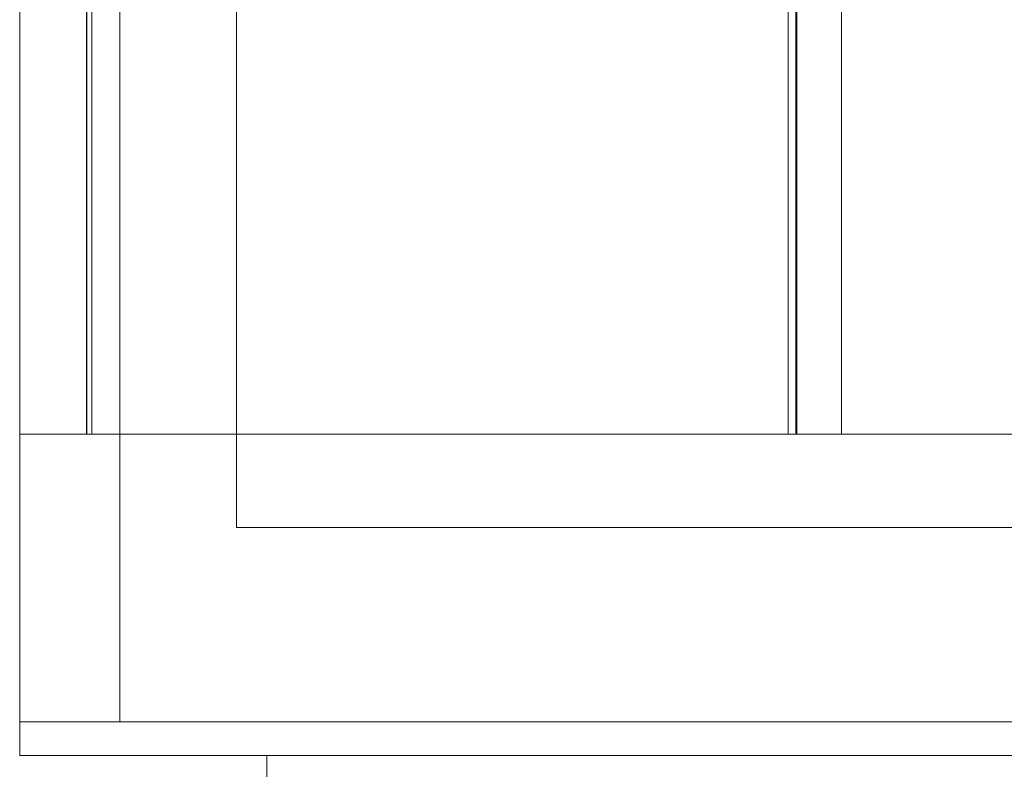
# Model space of a CAD drawing. Header units: millimetres. Extents: x -200 to 200, y -17 to 153.
# Tile 1 of 159: x -200 to -126, y 41 to 97. Entities that reach past the tile are written whole.
import ezdxf

# ---------------------------------------------------------------- set-up
doc = ezdxf.new("R2010")
doc.units = ezdxf.units.MM
doc.header["$LTSCALE"] = 12.7
doc.layers.add('Lighting-LED', color=7, linetype='Continuous', lineweight=5, true_color=0x000000)

msp = doc.modelspace()

# ---------------------------------------------------------------- linework, layer by layer
at = {"layer": 'Lighting-LED', "color": 18, "linetype": 'Continuous', "lineweight": 5, "true_color": 0x000000}
for points, invisible_edges in [([(-192.502, 44.073, -110.972), (-192.502, 125.622, -110.972), (-195.002, 115.363, -110.972), (-195.002, 65.613, -110.972)], 10), ([(-192.502, 125.622, -370.656), (-192.502, 44.073, -370.656), (-195.002, 65.613, -370.656), (-195.002, 115.363, -370.656)], 10), ([(-199.936, 65.613, -45.368), (-199.936, 115.363, -45.368), (-200.002, 115.363, -45.846), (-200.002, 65.613, -45.846)], 1), ([(-200.002, 65.613, -435.779), (-200.002, 115.363, -435.779), (-199.936, 115.363, -436.257), (-199.936, 65.613, -436.257)], 4), ([(-200.002, 65.613, -370.656), (-200.002, 115.363, -110.972), (-200.002, 115.363, -370.656)], 11), ([(-200.002, 65.613, -110.972), (-200.002, 115.363, -110.972), (-200.002, 41.573, -370.656)], 11), ([(-200.002, 115.363, -370.656), (-200.002, 115.363, -435.779), (-200.002, 65.613, -435.779), (-200.002, 65.613, -370.656)], 8), ([(-200.002, 65.613, -110.972), (-200.002, 65.613, -45.846), (-200.002, 115.363, -45.846), (-200.002, 115.363, -110.972)], 8), ([(-200.002, 65.613, -370.656), (-200.002, 41.573, -370.656), (-200.002, 115.363, -110.972)], 10), ([(-199.829, 65.613, -44.898), (-199.829, 115.363, -44.898), (-199.936, 115.363, -45.368), (-199.936, 65.613, -45.368)], 5), ([(-199.936, 65.613, -436.257), (-199.936, 115.363, -436.257), (-199.829, 115.363, -436.727), (-199.829, 65.613, -436.727)], 5), ([(-199.681, 65.613, -44.439), (-199.681, 115.363, -44.439), (-199.829, 115.363, -44.898), (-199.829, 65.613, -44.898)], 5), ([(-199.829, 65.613, -436.727), (-199.829, 115.363, -436.727), (-199.681, 115.363, -437.186), (-199.681, 65.613, -437.186)], 5), ([(-199.495, 65.613, -43.994), (-199.495, 115.363, -43.994), (-199.681, 115.363, -44.439), (-199.681, 65.613, -44.439)], 5), ([(-199.681, 65.613, -437.186), (-199.681, 115.363, -437.186), (-199.495, 115.363, -437.631), (-199.495, 65.613, -437.631)], 5), ([(-199.271, 65.613, -43.567), (-199.271, 115.363, -43.567), (-199.495, 115.363, -43.994), (-199.495, 65.613, -43.994)], 5), ([(-199.495, 65.613, -437.631), (-199.495, 115.363, -437.631), (-199.271, 115.363, -438.058), (-199.271, 65.613, -438.058)], 5), ([(-199.011, 65.613, -43.161), (-199.011, 115.363, -43.161), (-199.271, 115.363, -43.567), (-199.271, 65.613, -43.567)], 5), ([(-199.271, 65.613, -438.058), (-199.271, 115.363, -438.058), (-199.011, 115.363, -438.464), (-199.011, 65.613, -438.464)], 5), ([(-198.717, 65.613, -42.779), (-198.717, 115.363, -42.779), (-199.011, 115.363, -43.161), (-199.011, 65.613, -43.161)], 5), ([(-199.011, 65.613, -438.464), (-199.011, 115.363, -438.464), (-198.717, 115.363, -438.846), (-198.717, 65.613, -438.846)], 5), ([(-198.391, 65.613, -42.424), (-198.391, 115.363, -42.424), (-198.717, 115.363, -42.779), (-198.717, 65.613, -42.779)], 5), ([(-198.717, 65.613, -438.846), (-198.717, 115.363, -438.846), (-198.391, 115.363, -439.201), (-198.391, 65.613, -439.201)], 5), ([(-198.036, 65.613, -42.098), (-198.036, 115.363, -42.098), (-198.391, 115.363, -42.424), (-198.391, 65.613, -42.424)], 5), ([(-198.391, 65.613, -439.201), (-198.391, 115.363, -439.201), (-198.036, 115.363, -439.527), (-198.036, 65.613, -439.527)], 5), ([(-197.654, 65.613, -41.804), (-197.654, 115.363, -41.804), (-198.036, 115.363, -42.098), (-198.036, 65.613, -42.098)], 5), ([(-198.036, 65.613, -439.527), (-198.036, 115.363, -439.527), (-197.654, 115.363, -439.821), (-197.654, 65.613, -439.821)], 5), ([(-197.248, 65.613, -41.544), (-197.248, 115.363, -41.544), (-197.654, 115.363, -41.804), (-197.654, 65.613, -41.804)], 5), ([(-197.654, 65.613, -439.821), (-197.654, 115.363, -439.821), (-197.248, 115.363, -440.081), (-197.248, 65.613, -440.081)], 5), ([(-196.821, 65.613, -41.32), (-196.821, 115.363, -41.32), (-197.248, 115.363, -41.544), (-197.248, 65.613, -41.544)], 5), ([(-197.248, 65.613, -440.081), (-197.248, 115.363, -440.081), (-196.821, 115.363, -440.305), (-196.821, 65.613, -440.305)], 5), ([(-196.376, 65.613, -41.134), (-196.376, 115.363, -41.134), (-196.821, 115.363, -41.32), (-196.821, 65.613, -41.32)], 5), ([(-196.821, 65.613, -440.305), (-196.821, 115.363, -440.305), (-196.376, 115.363, -440.492), (-196.376, 65.613, -440.492)], 5), ([(-195.917, 65.613, -40.986), (-195.917, 115.363, -40.986), (-196.376, 115.363, -41.134), (-196.376, 65.613, -41.134)], 5), ([(-196.376, 65.613, -440.492), (-196.376, 115.363, -440.492), (-195.917, 115.363, -440.639), (-195.917, 65.613, -440.639)], 5), ([(-195.447, 65.613, -40.879), (-195.447, 115.363, -40.879), (-195.917, 115.363, -40.986), (-195.917, 65.613, -40.986)], 5), ([(-195.917, 65.613, -440.639), (-195.917, 115.363, -440.639), (-195.447, 115.363, -440.746), (-195.447, 65.613, -440.746)], 5), ([(-194.969, 65.613, -40.813), (-194.969, 115.363, -40.813), (-195.447, 115.363, -40.879), (-195.447, 65.613, -40.879)], 4), ([(-195.447, 65.613, -440.746), (-195.447, 115.363, -440.746), (-194.969, 115.363, -440.812), (-194.969, 65.613, -440.812)], 1), ([(-195.002, 65.613, -46.204), (-195.002, 115.363, -46.204), (-194.986, 115.363, -46.159), (-194.986, 65.613, -46.159)], 4), ([(-194.986, 65.613, -435.466), (-194.986, 115.363, -435.466), (-195.002, 115.363, -435.421), (-195.002, 65.613, -435.421)], 1), ([(-194.986, 65.613, -46.159), (-194.986, 115.363, -46.159), (-194.967, 115.363, -46.115), (-194.967, 65.613, -46.115)], 5), ([(-194.967, 65.613, -435.51), (-194.967, 115.363, -435.51), (-194.986, 115.363, -435.466), (-194.986, 65.613, -435.466)], 5), ([(-194.967, 65.613, -46.115), (-194.967, 115.363, -46.115), (-194.944, 115.363, -46.073), (-194.944, 65.613, -46.073)], 5), ([(-194.944, 65.613, -435.552), (-194.944, 115.363, -435.552), (-194.967, 115.363, -435.51), (-194.967, 65.613, -435.51)], 5), ([(-194.944, 65.613, -46.073), (-194.944, 115.363, -46.073), (-194.918, 115.363, -46.033), (-194.918, 65.613, -46.033)], 5), ([(-194.918, 65.613, -435.592), (-194.918, 115.363, -435.592), (-194.944, 115.363, -435.552), (-194.944, 65.613, -435.552)], 5), ([(-194.918, 65.613, -46.033), (-194.918, 115.363, -46.033), (-194.888, 115.363, -45.995), (-194.888, 65.613, -45.995)], 5), ([(-194.888, 65.613, -435.63), (-194.888, 115.363, -435.63), (-194.918, 115.363, -435.592), (-194.918, 65.613, -435.592)], 5), ([(-194.888, 65.613, -45.995), (-194.888, 115.363, -45.995), (-194.856, 115.363, -45.959), (-194.856, 65.613, -45.959)], 5), ([(-194.856, 65.613, -435.666), (-194.856, 115.363, -435.666), (-194.888, 115.363, -435.63), (-194.888, 65.613, -435.63)], 5), ([(-194.856, 65.613, -45.959), (-194.856, 115.363, -45.959), (-194.82, 115.363, -45.927), (-194.82, 65.613, -45.927)], 5), ([(-194.82, 65.613, -435.698), (-194.82, 115.363, -435.698), (-194.856, 115.363, -435.666), (-194.856, 65.613, -435.666)], 5), ([(-194.82, 65.613, -45.927), (-194.82, 115.363, -45.927), (-194.782, 115.363, -45.897), (-194.782, 65.613, -45.897)], 5), ([(-194.782, 65.613, -435.728), (-194.782, 115.363, -435.728), (-194.82, 115.363, -435.698), (-194.82, 65.613, -435.698)], 5), ([(-194.782, 65.613, -45.897), (-194.782, 115.363, -45.897), (-194.742, 115.363, -45.871), (-194.742, 65.613, -45.871)], 5), ([(-194.742, 65.613, -435.754), (-194.742, 115.363, -435.754), (-194.782, 115.363, -435.728), (-194.782, 65.613, -435.728)], 5), ([(-194.742, 65.613, -45.871), (-194.742, 115.363, -45.871), (-194.7, 115.363, -45.848), (-194.7, 65.613, -45.848)], 5), ([(-194.7, 65.613, -435.777), (-194.7, 115.363, -435.777), (-194.742, 115.363, -435.754), (-194.742, 65.613, -435.754)], 5), ([(-194.7, 65.613, -45.848), (-194.7, 115.363, -45.848), (-194.656, 115.363, -45.829), (-194.656, 65.613, -45.829)], 5), ([(-194.656, 65.613, -435.796), (-194.656, 115.363, -435.796), (-194.7, 115.363, -435.777), (-194.7, 65.613, -435.777)], 5), ([(-194.656, 65.613, -45.829), (-194.656, 115.363, -45.829), (-194.611, 115.363, -45.813), (-194.611, 65.613, -45.813)], 1), ([(-194.611, 65.613, -435.812), (-194.611, 115.363, -435.812), (-194.656, 115.363, -435.796), (-194.656, 65.613, -435.796)], 4), ([(-142.499, 65.613, -45.814), (-142.499, 115.363, -45.814), (-142.343, 115.363, -45.88), (-142.343, 65.613, -45.88)], 4), ([(-142.343, 65.613, -435.745), (-142.343, 115.363, -435.745), (-142.499, 115.363, -435.811), (-142.499, 65.613, -435.811)], 1), ([(-142.343, 65.613, -45.88), (-142.343, 115.363, -45.88), (-142.193, 115.363, -45.958), (-142.193, 65.613, -45.958)], 5), ([(-142.193, 65.613, -435.667), (-142.193, 115.363, -435.667), (-142.343, 115.363, -435.745), (-142.343, 65.613, -435.745)], 5), ([(-142.193, 65.613, -45.958), (-142.193, 115.363, -45.958), (-142.05, 115.363, -46.049), (-142.05, 65.613, -46.049)], 5), ([(-142.05, 65.613, -435.576), (-142.05, 115.363, -435.576), (-142.193, 115.363, -435.667), (-142.193, 65.613, -435.667)], 5), ([(-142.05, 65.613, -46.049), (-142.05, 115.363, -46.049), (-141.915, 115.363, -46.15), (-141.915, 65.613, -46.15)], 1), ([(-141.915, 65.613, -435.475), (-141.915, 115.363, -435.475), (-142.05, 115.363, -435.576), (-142.05, 65.613, -435.576)], 4), ([(-141.333, 65.613, -40.939), (-141.333, 115.363, -40.939), (-141.861, 115.363, -40.814), (-141.861, 65.613, -40.814)], 1), ([(-141.861, 65.613, -440.811), (-141.861, 115.363, -440.811), (-141.333, 115.363, -440.686), (-141.333, 65.613, -440.686)], 4), ([(-140.817, 65.613, -41.105), (-140.817, 115.363, -41.105), (-141.333, 115.363, -40.939), (-141.333, 65.613, -40.939)], 5), ([(-141.333, 65.613, -440.686), (-141.333, 115.363, -440.686), (-140.817, 115.363, -440.52), (-140.817, 65.613, -440.52)], 5), ([(-140.315, 65.613, -41.309), (-140.315, 115.363, -41.309), (-140.817, 115.363, -41.105), (-140.817, 65.613, -41.105)], 5), ([(-140.817, 65.613, -440.52), (-140.817, 115.363, -440.52), (-140.315, 115.363, -440.316), (-140.315, 65.613, -440.316)], 5), ([(-139.83, 65.613, -41.551), (-139.83, 115.363, -41.551), (-140.315, 115.363, -41.309), (-140.315, 65.613, -41.309)], 5), ([(-140.315, 65.613, -440.316), (-140.315, 115.363, -440.316), (-139.83, 115.363, -440.074), (-139.83, 65.613, -440.074)], 5), ([(-139.365, 65.613, -41.829), (-139.365, 115.363, -41.829), (-139.83, 115.363, -41.551), (-139.83, 65.613, -41.551)], 5), ([(-139.83, 65.613, -440.074), (-139.83, 115.363, -440.074), (-139.365, 115.363, -439.796), (-139.365, 65.613, -439.796)], 5), ([(-138.923, 65.613, -42.142), (-138.923, 115.363, -42.142), (-139.365, 115.363, -41.829), (-139.365, 65.613, -41.829)], 5), ([(-139.365, 65.613, -439.796), (-139.365, 115.363, -439.796), (-138.923, 115.363, -439.483), (-138.923, 65.613, -439.483)], 5), ([(-138.506, 65.613, -42.488), (-138.506, 115.363, -42.488), (-138.923, 115.363, -42.142), (-138.923, 65.613, -42.142)], 4), ([(-138.923, 65.613, -439.483), (-138.923, 115.363, -439.483), (-138.506, 115.363, -439.137), (-138.506, 65.613, -439.137)], 1), ([(-200.002, 41.573, -370.656), (-200.002, 44.073, -110.972), (-200.002, 65.613, -110.972)], 9), ([(-195.002, 65.613, -110.972), (-200.002, 65.613, -110.972), (-200.002, 44.073, -110.972), (-192.502, 44.073, -110.972)], 8), ([(-195.002, 65.613, -46.204), (-199.936, 65.613, -45.368), (-200.002, 65.613, -45.846)], 9), ([(-200.002, 65.613, -45.846), (-200.002, 65.613, -110.972), (-195.002, 65.613, -110.972), (-195.002, 65.613, -46.204)], 8), ([(-192.502, 41.573, -370.656), (-200.002, 65.613, -370.656), (-195.002, 65.613, -370.656), (-192.502, 44.073, -370.656)], 13), ([(-192.502, 41.573, -370.656), (-192.502, 41.573, -370.656), (-200.002, 41.573, -370.656), (-200.002, 65.613, -370.656)], 8), ([(-195.002, 65.613, -435.421), (-195.002, 65.613, -370.656), (-200.002, 65.613, -370.656), (-200.002, 65.613, -435.779)], 8), ([(-200.002, 65.613, -435.779), (-199.936, 65.613, -436.257), (-195.002, 65.613, -435.421)], 10), ([(-199.829, 65.613, -44.898), (-199.936, 65.613, -45.368), (-195.002, 65.613, -46.204)], 10), ([(-195.002, 65.613, -435.421), (-199.936, 65.613, -436.257), (-199.829, 65.613, -436.727)], 9), ([(-195.002, 65.613, -46.204), (-194.986, 65.613, -46.159), (-199.681, 65.613, -44.439), (-199.829, 65.613, -44.898)], 10), ([(-199.829, 65.613, -436.727), (-199.681, 65.613, -437.186), (-194.986, 65.613, -435.466), (-195.002, 65.613, -435.421)], 10), ([(-194.986, 65.613, -46.159), (-194.967, 65.613, -46.115), (-199.495, 65.613, -43.994), (-199.681, 65.613, -44.439)], 10), ([(-194.967, 65.613, -435.51), (-194.986, 65.613, -435.466), (-199.681, 65.613, -437.186), (-199.495, 65.613, -437.631)], 10), ([(-194.967, 65.613, -46.115), (-194.944, 65.613, -46.073), (-199.271, 65.613, -43.567), (-199.495, 65.613, -43.994)], 10), ([(-194.944, 65.613, -435.552), (-194.967, 65.613, -435.51), (-199.495, 65.613, -437.631), (-199.271, 65.613, -438.058)], 10), ([(-199.011, 65.613, -43.161), (-199.271, 65.613, -43.567), (-194.944, 65.613, -46.073), (-194.918, 65.613, -46.033)], 10), ([(-199.271, 65.613, -438.058), (-199.011, 65.613, -438.464), (-194.918, 65.613, -435.592), (-194.944, 65.613, -435.552)], 10), ([(-194.918, 65.613, -46.033), (-194.888, 65.613, -45.995), (-198.717, 65.613, -42.779), (-199.011, 65.613, -43.161)], 10), ([(-194.888, 65.613, -435.63), (-194.918, 65.613, -435.592), (-199.011, 65.613, -438.464), (-198.717, 65.613, -438.846)], 10), ([(-198.391, 65.613, -42.424), (-198.717, 65.613, -42.779), (-194.888, 65.613, -45.995), (-194.856, 65.613, -45.959)], 10), ([(-194.856, 65.613, -435.666), (-194.888, 65.613, -435.63), (-198.717, 65.613, -438.846), (-198.391, 65.613, -439.201)], 10), ([(-194.856, 65.613, -45.959), (-194.82, 65.613, -45.927), (-198.036, 65.613, -42.098), (-198.391, 65.613, -42.424)], 10), ([(-198.391, 65.613, -439.201), (-198.036, 65.613, -439.527), (-194.82, 65.613, -435.698), (-194.856, 65.613, -435.666)], 10), ([(-197.654, 65.613, -41.804), (-198.036, 65.613, -42.098), (-194.82, 65.613, -45.927), (-194.782, 65.613, -45.897)], 10), ([(-194.782, 65.613, -435.728), (-194.82, 65.613, -435.698), (-198.036, 65.613, -439.527), (-197.654, 65.613, -439.821)], 10), ([(-197.248, 65.613, -41.544), (-197.654, 65.613, -41.804), (-194.782, 65.613, -45.897), (-194.742, 65.613, -45.871)], 10), ([(-197.654, 65.613, -439.821), (-197.248, 65.613, -440.081), (-194.742, 65.613, -435.754), (-194.782, 65.613, -435.728)], 10), ([(-196.821, 65.613, -41.32), (-197.248, 65.613, -41.544), (-194.742, 65.613, -45.871), (-194.7, 65.613, -45.848)], 10), ([(-197.248, 65.613, -440.081), (-196.821, 65.613, -440.305), (-194.7, 65.613, -435.777), (-194.742, 65.613, -435.754)], 10), ([(-196.376, 65.613, -41.134), (-196.821, 65.613, -41.32), (-194.7, 65.613, -45.848), (-194.656, 65.613, -45.829)], 10), ([(-196.821, 65.613, -440.305), (-196.376, 65.613, -440.492), (-194.656, 65.613, -435.796), (-194.7, 65.613, -435.777)], 10), ([(-195.917, 65.613, -40.986), (-196.376, 65.613, -41.134), (-194.656, 65.613, -45.829), (-194.611, 65.613, -45.813)], 10), ([(-194.611, 65.613, -435.812), (-194.656, 65.613, -435.796), (-196.376, 65.613, -440.492), (-195.917, 65.613, -440.639)], 10), ([(-194.611, 65.613, -45.813), (-195.447, 65.613, -40.879), (-195.917, 65.613, -40.986)], 9), ([(-195.917, 65.613, -440.639), (-195.447, 65.613, -440.746), (-194.611, 65.613, -435.812)], 10), ([(-194.969, 65.613, -40.813), (-195.447, 65.613, -40.879), (-194.611, 65.613, -45.813)], 10), ([(-194.611, 65.613, -435.812), (-195.447, 65.613, -440.746), (-194.969, 65.613, -440.812)], 9), ([(-141.861, 65.613, -40.814), (-194.969, 65.613, -40.813), (-194.611, 65.613, -45.813), (-142.499, 65.613, -45.814)], 10), ([(-142.499, 65.613, -435.811), (-194.611, 65.613, -435.812), (-194.969, 65.613, -440.812), (-141.861, 65.613, -440.811)], 10), ([(-142.499, 65.613, -45.814), (-142.343, 65.613, -45.88), (-140.315, 65.613, -41.309), (-140.817, 65.613, -41.105)], 10), ([(-142.499, 65.613, -45.814), (-141.333, 65.613, -40.939), (-141.861, 65.613, -40.814)], 9), ([(-140.817, 65.613, -41.105), (-141.333, 65.613, -40.939), (-142.499, 65.613, -45.814)], 10), ([(-142.499, 65.613, -435.811), (-141.333, 65.613, -440.686), (-140.817, 65.613, -440.52)], 9), ([(-141.861, 65.613, -440.811), (-141.333, 65.613, -440.686), (-142.499, 65.613, -435.811)], 10), ([(-140.817, 65.613, -440.52), (-140.315, 65.613, -440.316), (-142.343, 65.613, -435.745), (-142.499, 65.613, -435.811)], 10), ([(-139.83, 65.613, -41.551), (-140.315, 65.613, -41.309), (-142.343, 65.613, -45.88), (-142.193, 65.613, -45.958)], 10), ([(-142.193, 65.613, -435.667), (-142.343, 65.613, -435.745), (-140.315, 65.613, -440.316), (-139.83, 65.613, -440.074)], 10), ([(-139.365, 65.613, -41.829), (-139.83, 65.613, -41.551), (-142.193, 65.613, -45.958), (-142.05, 65.613, -46.049)], 10), ([(-139.83, 65.613, -440.074), (-139.365, 65.613, -439.796), (-142.05, 65.613, -435.576), (-142.193, 65.613, -435.667)], 10), ([(-138.923, 65.613, -42.142), (-139.365, 65.613, -41.829), (-142.05, 65.613, -46.049), (-141.915, 65.613, -46.15)], 10), ([(-141.915, 65.613, -435.475), (-142.05, 65.613, -435.576), (-139.365, 65.613, -439.796), (-138.923, 65.613, -439.483)], 10), ([(-141.915, 65.613, -46.15), (-138.506, 65.613, -42.488), (-138.923, 65.613, -42.142)], 9), ([(-141.915, 65.613, -46.15), (-124.083, 65.613, -63.981), (-122.012, 65.613, -58.981), (-138.506, 65.613, -42.488)], 10), ([(-138.923, 65.613, -439.483), (-138.506, 65.613, -439.137), (-141.915, 65.613, -435.475)], 10), ([(-138.506, 65.613, -439.137), (-122.012, 65.613, -422.644), (-124.083, 65.613, -417.644), (-141.915, 65.613, -435.475)], 10), ([(-200.002, 41.573, -110.972), (-200.002, 44.073, -110.972), (-200.002, 41.573, -370.656)], 11), ([(-200.002, 41.573, -110.972), (-200.002, 41.573, -110.971), (-200.002, 44.073, -110.971), (-200.002, 44.073, -110.972)], 8), ([(-192.502, 44.073, -110.972), (-200.002, 44.073, -110.972), (-200.002, 44.073, -110.971), (200.001, 44.073, -110.971)], 8), ([(-200.002, 44.073, -110.971), (-200.002, 41.573, -110.971), (-181.5, 41.573, -110.971)], 8), ([(-181.5, 41.573, -110.971), (181.5, 41.573, -110.971), (-200.002, 44.073, -110.971)], 11), ([(181.5, 41.573, -110.971), (200.001, 41.573, -110.971), (200.001, 44.073, -110.971), (-200.002, 44.073, -110.971)], 8), ([(-192.502, 44.073, -110.972), (200.001, 44.073, -110.971), (192.501, 44.073, -110.972)], 11), ([(192.501, 44.073, -110.972), (-192.502, 44.073, -370.656), (-192.502, 44.073, -110.972)], 9), ([(192.501, 44.073, -110.972), (192.501, 44.073, -370.656), (-192.502, 44.073, -370.656)], 8), ([(192.501, 41.573, -370.656), (-192.502, 41.573, -370.656), (-192.502, 44.073, -370.656), (192.501, 44.073, -370.656)], 10), ([(-200.002, 41.573, -370.656), (-200.002, 41.573, -110.972), (-200.002, 41.573, -110.972)], 8), ([(-181.5, 41.573, -110.971), (-200.002, 41.573, -110.971), (-192.502, 41.573, -110.972)], 10), ([(-200.002, 41.573, -110.971), (-200.002, 41.573, -110.972), (-192.502, 41.573, -110.972)], 8), ([(-192.502, 41.573, -370.656), (192.501, 41.573, -370.656), (181.5, 41.573, -370.651), (-181.5, 41.573, -370.651)], 10), ([(-181.5, 41.573, -370.651), (-192.502, 41.573, -110.972), (-192.502, 41.573, -370.656)], 9), ([(-192.502, 41.573, -110.972), (-181.5, 41.573, -370.651), (-181.5, 41.573, -110.971)], 9), ([(-181.5, 41.573, -110.971), (-181.5, -17.131, -110.971), (181.5, -17.131, -110.971), (181.5, 41.573, -110.971)], 8)]:
    msp.add_3dface(points, dxfattribs=dict(at, invisible_edges=invisible_edges))
for points in [[(-192.502, 44.073, -110.972), (-192.502, 44.073, -370.656), (-192.502, 125.622, -370.656), (-192.502, 125.622, -110.972)], [(-183.789, 58.622, -415.658), (-183.789, 125.622, -415.658), (-16.073, 125.622, -415.658), (-16.073, 58.622, -415.658)], [(-183.789, 58.622, -65.97), (-183.789, 125.622, -65.97), (-183.789, 125.622, -415.658), (-183.789, 58.622, -415.658)], [(-16.073, 58.622, -65.97), (-16.073, 125.622, -65.97), (-183.789, 125.622, -65.97), (-183.789, 58.622, -65.97)], [(-195.002, 115.363, -110.972), (-195.002, 115.363, -46.204), (-195.002, 65.613, -46.204), (-195.002, 65.613, -110.972)], [(-195.002, 65.613, -370.656), (-195.002, 65.613, -435.421), (-195.002, 115.363, -435.421), (-195.002, 115.363, -370.656)], [(-141.861, 65.613, -40.814), (-141.861, 115.363, -40.814), (-194.969, 115.363, -40.813), (-194.969, 65.613, -40.813)], [(-194.969, 65.613, -440.812), (-194.969, 115.363, -440.812), (-141.861, 115.363, -440.811), (-141.861, 65.613, -440.811)], [(-194.611, 65.613, -45.813), (-194.611, 115.363, -45.813), (-142.499, 115.363, -45.814), (-142.499, 65.613, -45.814)], [(-142.499, 65.613, -435.811), (-142.499, 115.363, -435.811), (-194.611, 115.363, -435.812), (-194.611, 65.613, -435.812)], [(-141.915, 65.613, -46.15), (-141.915, 115.363, -46.15), (-124.083, 115.363, -63.981), (-124.083, 65.613, -63.981)], [(-124.083, 65.613, -417.644), (-124.083, 115.363, -417.644), (-141.915, 115.363, -435.475), (-141.915, 65.613, -435.475)], [(-122.012, 65.613, -58.981), (-122.012, 115.363, -58.981), (-138.506, 115.363, -42.488), (-138.506, 65.613, -42.488)], [(-138.506, 65.613, -439.137), (-138.506, 115.363, -439.137), (-122.012, 115.363, -422.644), (-122.012, 65.613, -422.644)], [(-16.073, 58.622, -65.97), (-183.789, 58.622, -65.97), (-183.789, 58.622, -415.658), (-16.073, 58.622, -415.658)], [(-200.002, 41.573, -370.656), (-192.502, 41.573, -370.656), (-192.502, 41.573, -110.972), (-200.002, 41.573, -110.972)], [(-192.502, 41.573, -110.972), (-200.002, 41.573, -110.972), (-200.002, 41.573, -110.972), (-192.502, 41.573, -110.972)], [(-192.502, 41.573, -370.656), (-192.502, 41.573, -110.972), (-192.502, 41.573, -110.972), (-192.502, 41.573, -370.656)], [(181.5, -17.131, -370.651), (-181.5, -17.131, -370.651), (-181.5, 41.573, -370.651), (181.5, 41.573, -370.651)], [(-181.5, 41.573, -370.651), (-181.5, -17.131, -370.651), (-181.5, -17.131, -110.971), (-181.5, 41.573, -110.971)]]:
    msp.add_3dface(points, dxfattribs=at)

doc.saveas('drawing.dxf')
